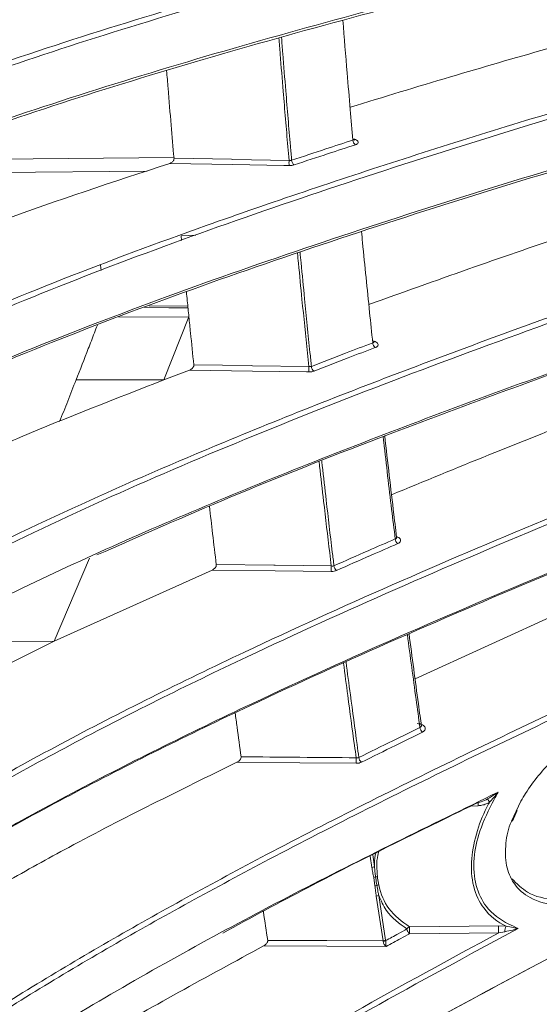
# Model space of a CAD drawing. Header units: millimetres. Extents: x 0 to 1118, y 0 to 864.
# Tile 134 of 256: x 304.22 to 310.56, y 395.84 to 407.85. Entities that reach past the tile are written whole.
import ezdxf

# ---------------------------------------------------------------- set-up
doc = ezdxf.new("R2010")
doc.units = ezdxf.units.MM
doc.styles.add('SLDTEXTSTYLE0', font='TXT', dxfattribs={"width": 0.605})
doc.dimstyles.new('SLDDIMSTYLE2', dxfattribs={"dimtxt": 3.175, "dimasz": 3.302, "dimexe": 0, "dimexo": 0.0625, "dimgap": 0.79375, "dimtad": 0, "dimtih": 1, "dimtoh": 1, "dimdec": 1, "dimlfac": 4, "dimrnd": 1e-09, "dimzin": 12, "dimdsep": 46, "dimtxsty": 'SLDTEXTSTYLE0', "dimsah": 1, "dimcen": 0.09, "dimadec": 0, "dimazin": 3, "dimtfac": 1, "dimtmove": 0, "dimatfit": 0, "dimfxl": 1, "dimfrac": 2, "dimtolj": 1, "dimtzin": 12, "dimarcsym": 0})

# ---------------------------------------------------------------- blocks, each defined once
blk = doc.blocks.new('_D_15')
at = {"color": 7, "linetype": 'Continuous', "lineweight": 0}
for p, q in [((290.725, 392.433), (290.725, 468.271)), ((294.996, 403.258), (294.996, 468.271)), ((290.725, 466.671), (284.375, 466.671)), ((294.996, 466.671), (307.283, 466.671))]:
    blk.add_line(p, q, dxfattribs=at)
for points in [[(290.725, 466.671), (287.423, 467.179), (287.423, 466.163)], [(294.996, 466.671), (298.298, 466.163), (298.298, 467.179)]]:
    blk.add_solid(points, dxfattribs=at)
at = {"color": 7, "linetype": 'Continuous', "lineweight": 0, "insert": (307.283, 468.327), "char_height": 3.175, "attachment_point": 1, "style": 'SLDTEXTSTYLE0'}
blk.add_mtext('17.1', dxfattribs=at)

msp = doc.modelspace()

# ---------------------------------------------------------------- linework, layer by layer
at = {"color": 9, "linetype": 'Continuous', "lineweight": 0}
for p, q in [((303.2915, 406.142), (306.1008, 406.17)), ((305.7741, 406.0045), (303.3018, 405.9796)), ((306.3675, 405.2232), (306.1874, 405.2153)), ((305.7991, 404.3612), (306.2705, 404.3561)), ((305.4303, 404.2236), (306.2836, 404.2245)), ((304.9069, 403.455), (305.9789, 403.4562)), ((303.7464, 400.2652), (304.6393, 400.2662)), ((310.2202, 398.0731), (310.3341, 398.3167)), ((309.8137, 398.2595), (309.7115, 398.2535)), ((308.5162, 397.5076), (308.4963, 397.6439)), ((308.5269, 397.6593), (308.5476, 397.5181)), ((308.5533, 397.282), (308.538, 397.384)), ((308.6523, 396.6097), (308.5689, 397.1554)), ((308.6003, 397.166), (308.6837, 396.6205)), ((308.9754, 396.782), (310.0627, 396.7937)), ((310.0627, 396.7937), (310.1541, 396.7892)), ((310.0627, 396.7092), (308.9754, 396.6982)), ((310.1377, 396.7225), (310.0627, 396.7092)), ((308.6531, 396.6061), (308.6523, 396.6097)), ((308.6837, 396.6205), (308.6843, 396.6134))]:
    msp.add_line(p, q, dxfattribs=at)
at = {"color": 7, "linetype": 'Continuous', "lineweight": 15}
for p, q in [((306.1874, 405.2153), (306.1928, 405.1578)), ((305.2062, 404.8581), (305.2128, 404.791)), ((305.9789, 403.4562), (306.2836, 404.2245)), ((306.2914, 403.5761), (305.9789, 403.4562)), ((308.8177, 401.5373), (308.8032, 401.6562)), ((312.4807, 401.3809), (309.0421, 399.8097)), ((304.6393, 400.2662), (305.0708, 401.2803)), ((306.5663, 401.1361), (304.6393, 400.2662)), ((304.6393, 400.2662), (303.7898, 399.8464)), ((309.1192, 399.2391), (309.1037, 399.352)), ((310.2328, 398.0706), (310.2873, 398.1996))]:
    msp.add_line(p, q, dxfattribs=at)
at = {"color": 9, "linetype": 'Continuous', "lineweight": 0, "flags": 128}
for points in [[(306.1016, 406.1606), (306.8034, 406.1478), (306.8179, 406.1476), (307.5052, 406.1351)], [(307.5052, 406.0715), (307.4405, 406.0727), (306.8179, 406.084), (306.0489, 406.098)], [(306.2727, 404.3344), (306.0387, 404.3369), (305.7426, 404.3401)], [(306.3434, 403.6405), (307.0449, 403.6299), (307.0601, 403.6297), (307.7464, 403.6193)], [(307.7464, 403.5541), (307.7166, 403.5546), (307.0601, 403.5645), (306.2914, 403.5761)], [(306.6178, 401.202), (307.3194, 401.1937), (307.335, 401.1935), (308.021, 401.1854)], [(308.021, 401.1188), (307.335, 401.127), (306.5663, 401.1361)], [(308.3246, 398.7775), (307.6385, 398.7834), (306.8693, 398.79)], [(308.689, 396.5413), (307.9652, 396.5451), (307.1949, 396.5492)], [(307.245, 396.6171), (307.9578, 396.6134), (307.9652, 396.6133), (308.6523, 396.6097)]]:
    msp.add_lwpolyline(points, dxfattribs=at)
at = {"color": 9, "linetype": 'Continuous', "lineweight": 0}
for centre, radius, start, end in [((308.354, 406.3831), 0.0691, 180.68317, 236.40429), ((308.2391, 406.1033), 0.7346, 177.51963, 182.48037), ((307.6055, 406.1374), 0.0684, 180.78191, 237.25011), ((308.6003, 403.9114), 0.0736, 182.07091, 234.51705), ((308.525, 403.5867), 0.7792, 177.60139, 182.39861), ((307.8512, 403.624), 0.0728, 182.16637, 235.33313), ((308.8787, 401.5204), 0.078, 183.39419, 232.93052), ((308.8364, 401.1521), 0.8161, 177.66327, 182.33673), ((308.1301, 401.1926), 0.0772, 183.4964, 233.68288), ((309.1846, 399.2215), 0.0823, 184.71032, 231.61404), ((309.1686, 398.8113), 0.8447, 177.70808, 182.29192), ((308.438, 398.8551), 0.0815, 184.83525, 232.28743), ((311.7394, 399.3239), 2.0605, 208.45041, 209.75264), ((310.4781, 398.3057), 0.666, 180.13486, 183.97695), ((308.508, 397.5844), 0.0772, 276.12892, 300.86138), ((308.5269, 397.4658), 0.0825, 277.71291, 294.33644), ((308.5908, 397.3115), 0.0846, 94.72277, 110.69736), ((308.5455, 397.3625), 0.0809, 275.48426, 292.37033), ((308.6108, 397.2164), 0.0792, 98.30763, 115.83474), ((308.5607, 397.2313), 0.0763, 276.15897, 301.23045), ((308.9938, 396.7284), 0.0567, 108.95768, 151.2086), ((309.0295, 396.7648), 0.0859, 186.13093, 230.92708), ((309.513, 396.7401), 0.5393, 175.54259, 184.45741), ((310.5731, 396.7514), 0.5122, 175.26827, 184.73173), ((310.2365, 396.7336), 0.0994, 145.98688, 186.38278), ((308.6442, 396.6843), 0.075, 276.21015, 301.79372), ((308.6512, 396.6854), 0.0792, 271.37729, 294.74653)]:
    msp.add_arc(centre, radius, start, end, dxfattribs=at)
at = {"color": 7, "linetype": 'Continuous', "lineweight": 15}
for points, knots in [([(313.7042, 411.5928), (312.4074, 411.356), (310.4598, 411.0003), (307.9755, 410.4912), (306.1705, 410.0923), (304.4471, 409.6733), (302.8183, 409.2274), (301.3185, 408.7504), (300.0295, 408.2489), (299.178, 407.8096), (298.6707, 407.4654), (298.4939, 407.2932), (298.4124, 407.2137)], [0, 0, 0, 0, 0.2017494, 0.3029939, 0.4042278, 0.5052861, 0.6063187, 0.7095235, 0.8126554, 0.9089304, 0.9579915, 1, 1, 1, 1]), ([(298.416, 407.2203), (298.5084, 407.3111), (298.6934, 407.4928), (299.2126, 407.8495), (300.0563, 408.2855), (301.3269, 408.7818), (302.8066, 409.2556), (304.4416, 409.7054), (306.1872, 410.1304), (307.9998, 410.5311), (310.4821, 411.04), (312.431, 411.3958), (313.7322, 411.6334)], [0, 0, 0, 0, 0.0477, 0.0954081, 0.1927469, 0.2927431, 0.3928061, 0.4955298, 0.5982817, 0.6984817, 0.7986923, 1, 1, 1, 1]), ([(298.2669, 404.1247), (298.279, 404.1453), (298.3669, 404.2963), (298.5931, 404.574), (299.0065, 404.9541), (299.5211, 405.3261), (300.2922, 405.7913), (301.3919, 406.3319), (302.8834, 406.9354), (304.5258, 407.5088), (306.2755, 408.051), (308.0902, 408.5629), (310.5728, 409.2137), (312.5182, 409.6705), (313.8169, 409.9755)], [0, 0, 0, 0, 0.0081467, 0.0594809, 0.1108267, 0.163491, 0.2161657, 0.3133451, 0.4105868, 0.5102973, 0.610034, 0.7073182, 0.8046125, 1, 1, 1, 1]), ([(313.845, 409.9186), (312.5519, 409.6151), (310.6101, 409.1592), (308.1286, 408.5088), (306.3247, 408), (304.6005, 407.4661), (302.969, 406.8987), (301.4626, 406.2926), (300.3326, 405.7381), (299.5383, 405.2576), (299.0018, 404.8622), (298.5609, 404.4509), (298.376, 404.1656), (298.2836, 404.023)], [0, 0, 0, 0, 0.1935044, 0.2905819, 0.3876494, 0.4844866, 0.5813002, 0.6801003, 0.7788331, 0.8333907, 0.887936, 0.9439764, 1, 1, 1, 1]), ([(298.245, 403.316), (298.2811, 403.3833), (298.3873, 403.5814), (298.6527, 403.9049), (299.0707, 404.2846), (299.5891, 404.6561), (300.3644, 405.1203), (301.4677, 405.6593), (302.9612, 406.2608), (304.6042, 406.8323), (306.3538, 407.3728), (308.1681, 407.8835), (310.6502, 408.5332), (312.5935, 408.9897), (313.8907, 409.2945)], [0, 0, 0, 0, 0.0260078, 0.076461, 0.1269259, 0.1786855, 0.2304553, 0.3258331, 0.4212715, 0.5191023, 0.6169583, 0.7125209, 0.8080936, 1, 1, 1, 1]), ([(313.8626, 409.257), (312.5692, 408.9531), (310.6271, 408.4967), (308.1431, 407.8467), (306.3362, 407.3383), (304.6076, 406.8049), (302.9706, 406.2381), (301.4584, 405.6327), (300.3357, 405.0866), (299.5609, 404.6223), (299.0495, 404.2639), (298.791, 404.0183), (298.6657, 403.8992)], [0, 0, 0, 0, 0.2081001, 0.3124868, 0.4168627, 0.5210934, 0.6252993, 0.7316149, 0.8378592, 0.8929842, 0.9480996, 1, 1, 1, 1]), ([(308.2849, 406.3822), (308.2739, 406.5061), (308.2498, 406.7783), (308.2082, 407.2654), (308.1788, 407.6306), (308.1615, 407.8456)], [0, 0, 0, 0, 0.2557035, 0.5617688, 1, 1, 1, 1]), ([(311.8407, 407.8332), (311.0467, 407.6094), (309.833, 407.2673), (308.6565, 406.9076), (308.2496, 406.7832)], [0, 0, 0, 0, 0.6542296, 1, 1, 1, 1]), ([(298.126, 400.0938), (298.1861, 400.2791), (298.3172, 400.6836), (298.7859, 401.2895), (299.4413, 401.906), (300.3612, 402.5723), (301.569, 403.2762), (303.0814, 404.0059), (304.7322, 404.6931), (306.6688, 405.4137), (308.8949, 406.1624), (311.4097, 406.9363), (313.1345, 407.4294), (313.9969, 407.6759)], [0, 0, 0, 0, 0.0565087, 0.1233705, 0.190475, 0.2574582, 0.350443, 0.4437324, 0.5372262, 0.6304904, 0.7536068, 0.8768098, 1, 1, 1, 1]), ([(314.0253, 407.6181), (312.7366, 407.248), (310.8017, 406.6924), (308.3215, 405.904), (306.516, 405.2884), (304.7864, 404.6435), (303.1461, 403.9595), (301.6262, 403.2299), (300.4895, 402.5701), (299.6933, 402.0068), (299.1545, 401.5551), (298.7109, 401.0853), (298.3493, 400.5866), (298.2377, 400.2405), (298.1797, 400.0606)], [0, 0, 0, 0, 0.1849395, 0.2776757, 0.3704029, 0.4629459, 0.5554678, 0.6497571, 0.7439864, 0.7936834, 0.8433712, 0.8941996, 0.945015, 1, 1, 1, 1]), ([(306.1016, 406.1606), (306.0899, 406.2952), (306.0653, 406.5791), (306.0354, 406.9356), (306.0176, 407.1581), (306.0118, 407.2297)], [0, 0, 0, 0, 0.3793941, 0.8003323, 1, 1, 1, 1]), ([(298.3738, 399.9221), (298.3821, 399.9463), (298.4464, 400.1329), (298.7285, 400.4709), (299.1588, 400.9391), (299.7087, 401.3954), (300.5114, 401.96), (301.6398, 402.6115), (303.1486, 403.3355), (304.8004, 404.0239), (306.5542, 404.6761), (308.3699, 405.2939), (310.8508, 406.0815), (312.7863, 406.6382), (314.0782, 407.0097)], [0, 0, 0, 0, 0.00775573, 0.059992, 0.11224068, 0.16582453, 0.21941886, 0.316226, 0.41309102, 0.51221313, 0.61135949, 0.70834396, 0.805338, 1, 1, 1, 1]), ([(314.0497, 406.9755), (312.7612, 406.6048), (310.8266, 406.0482), (308.3439, 405.2603), (306.5354, 404.6452), (304.8014, 404.001), (303.1555, 403.3177), (301.6279, 402.5895), (300.4864, 401.9296), (299.6807, 401.3709), (299.3374, 401.0732), (299.1682, 400.9265)], [0, 0, 0, 0, 0.2194477, 0.3294717, 0.4394848, 0.5493884, 0.6592669, 0.7712109, 0.8830845, 0.9423904, 1, 1, 1, 1]), ([(308.2849, 406.3822), (308.289, 406.3837), (308.2969, 406.3865), (308.3022, 406.3925), (308.3016, 406.3967), (308.3014, 406.3982)], [0, 0, 0, 0, 0.4004911, 0.7757107, 1, 1, 1, 1]), ([(308.3083, 406.3823), (308.3083, 406.3823), (308.3082, 406.3824), (308.3032, 406.3888), (308.3029, 406.3956), (308.3027, 406.3984)], [0, 0, 0, 0, 0.2573958, 0.7027832, 1, 1, 1, 1]), ([(306.0489, 406.098), (306.0587, 406.1023), (306.0734, 406.1086), (306.0895, 406.1248), (306.0975, 406.1376), (306.1017, 406.1499), (306.1016, 406.1571), (306.1016, 406.1606)], [0, 0, 0, 0, 0.4066251, 0.605239, 0.7659766, 0.8871442, 1, 1, 1, 1]), ([(306.0489, 406.098), (305.3593, 405.872), (304.4342, 405.5688), (303.5738, 405.2402), (303.3548, 405.1565)], [0, 0, 0, 0, 0.7454278, 1, 1, 1, 1]), ([(312.0385, 405.6066), (311.2534, 405.3437), (310.0521, 404.9413), (308.883, 404.5211), (308.478, 404.3755)], [0, 0, 0, 0, 0.6535229, 1, 1, 1, 1]), ([(308.5267, 403.9088), (308.5137, 404.0326), (308.4858, 404.297), (308.4442, 404.7049), (308.4113, 405.0341), (308.3931, 405.2225), (308.3888, 405.2677)], [0, 0, 0, 0, 0.2754295, 0.5882822, 0.9011554, 1, 1, 1, 1]), ([(298.0999, 395.2458), (298.0999, 395.2458), (298.0999, 395.4544), (298.1526, 395.8583), (298.382, 396.4764), (298.7592, 397.0865), (299.3212, 397.7472), (300.0878, 398.439), (301.0753, 399.1584), (302.1932, 399.849), (303.7735, 400.7039), (305.8818, 401.6856), (308.5676, 402.77), (311.3807, 403.801), (313.3193, 404.4605), (314.2886, 404.7902)], [0, 0, 0, 0, 0.0000006, 0.0499309, 0.0998717, 0.1519586, 0.2040624, 0.2716787, 0.3393281, 0.4087404, 0.4781705, 0.607752, 0.7374086, 0.8686915, 1, 1, 1, 1]), ([(314.2599, 404.7596), (313.2999, 404.433), (311.38, 403.78), (308.8895, 402.8664), (306.8109, 402.0475), (305.6982, 401.5565), (305.1613, 401.3196)], [0, 0, 0, 0, 0.3031163, 0.6061764, 0.8099665, 1, 1, 1, 1]), ([(306.2533, 404.5305), (306.2569, 404.4943), (306.2668, 404.392), (306.277, 404.2902), (306.2836, 404.2245)], [0, 0, 0, 0, 0.3542408, 1, 1, 1, 1]), ([(306.3434, 403.6405), (306.3299, 403.7708), (306.3098, 403.965), (306.2901, 404.1603), (306.2836, 404.2245)], [0, 0, 0, 0, 0.6711704, 1, 1, 1, 1]), ([(305.167, 404.1254), (305.1549, 404.0938), (305.1181, 403.9977), (305.0317, 403.7741), (304.9567, 403.5825), (304.9069, 403.455)], [0, 0, 0, 0, 0.1415703, 0.4290068, 1, 1, 1, 1]), ([(308.5267, 403.9088), (308.5308, 403.9105), (308.5387, 403.9137), (308.5441, 403.9206), (308.5434, 403.9255), (308.5432, 403.9274)], [0, 0, 0, 0, 0.39375391, 0.76397539, 1, 1, 1, 1]), ([(308.5477, 403.9165), (308.5477, 403.9165), (308.5478, 403.9164), (308.544, 403.9216), (308.5443, 403.9263), (308.5444, 403.9274)], [0, 0, 0, 0, 0.2738719, 0.8385655, 1, 1, 1, 1]), ([(306.2914, 403.5761), (306.3012, 403.5808), (306.3157, 403.5878), (306.3317, 403.6046), (306.3396, 403.6176), (306.3436, 403.6299), (306.3435, 403.637), (306.3434, 403.6405)], [0, 0, 0, 0, 0.4061283, 0.6030777, 0.7631715, 0.8840922, 1, 1, 1, 1]), ([(305.9789, 403.4562), (305.3872, 403.2264), (304.5585, 402.9047), (303.7774, 402.5609), (303.554, 402.4626)], [0, 0, 0, 0, 0.7139477, 1, 1, 1, 1]), ([(304.9069, 403.455), (304.873, 403.3688), (304.8064, 403.1993), (304.739, 403.0301), (304.7059, 402.9469)], [0, 0, 0, 0, 0.5086088, 1, 1, 1, 1]), ([(312.2542, 403.4524), (311.4804, 403.1511), (310.3025, 402.6924), (309.1511, 402.2172), (308.7562, 402.0541)], [0, 0, 0, 0, 0.65693989, 1, 1, 1, 1]), ([(308.8032, 401.6562), (308.7968, 401.7093), (308.7521, 402.076), (308.7093, 402.4513), (308.6727, 402.7723)], [0, 0, 0, 0, 0.144607, 1, 1, 1, 1]), ([(298.137, 392.0879), (298.1812, 392.2986), (298.2698, 392.7202), (298.5543, 393.3476), (298.9424, 393.9673), (299.5266, 394.6884), (300.351, 395.4902), (301.4494, 396.3536), (302.9058, 397.3285), (304.7637, 398.3905), (306.8591, 399.4286), (308.8542, 400.3323), (311.3276, 401.3865), (313.2401, 402.1427), (314.5162, 402.6472)], [0, 0, 0, 0, 0.04625658, 0.09252205, 0.14025422, 0.18799727, 0.26234629, 0.33689117, 0.41135999, 0.52808021, 0.64486161, 0.73353641, 0.82221908, 1, 1, 1, 1]), ([(314.487, 402.6203), (313.213, 402.1163), (311.3009, 401.36), (308.8262, 400.3054), (306.8565, 399.4135), (304.813, 398.4027), (302.9772, 397.364), (301.5014, 396.3864), (300.3467, 395.502), (299.7336, 394.8729), (299.4318, 394.5632)], [0, 0, 0, 0, 0.2189424, 0.3285955, 0.4382394, 0.5770919, 0.7158817, 0.8114807, 0.9071807, 1, 1, 1, 1]), ([(306.6178, 401.202), (306.6027, 401.3275), (306.5743, 401.5638), (306.5466, 401.8024), (306.5336, 401.9142)], [0, 0, 0, 0, 0.5311713, 1, 1, 1, 1]), ([(308.8008, 401.5157), (308.8049, 401.5176), (308.8127, 401.5213), (308.8182, 401.5292), (308.8175, 401.5347), (308.8172, 401.537)], [0, 0, 0, 0, 0.385482, 0.749672, 1, 1, 1, 1]), ([(308.8198, 401.5305), (308.8198, 401.5304), (308.82, 401.5301), (308.8188, 401.5342), (308.8179, 401.5371)], [0, 0, 0, 0, 0.2901448, 1, 1, 1, 1]), ([(306.5663, 401.1361), (306.5761, 401.1413), (306.5905, 401.149), (306.6063, 401.1663), (306.6141, 401.1793), (306.6181, 401.1916), (306.6179, 401.1986), (306.6178, 401.202)], [0, 0, 0, 0, 0.4051037, 0.6009027, 0.7604501, 0.8813511, 1, 1, 1, 1]), ([(301.2634, 387.9708), (301.6015, 388.2999), (302.2777, 388.9581), (303.7759, 390.2123), (305.7914, 391.695), (308.3732, 393.3653), (311.6999, 395.3471), (314.9916, 397.1947), (318.1341, 398.9973), (319.6163, 399.9641), (320.3572, 400.4473)], [0, 0, 0, 0, 0.0668803, 0.1337728, 0.268809, 0.4023536, 0.5361681, 0.7680288, 0.8840441, 1, 1, 1, 1]), ([(309.1037, 399.352), (309.0967, 399.4024), (309.0511, 399.7324), (309.0068, 400.0713), (308.9693, 400.3584)], [0, 0, 0, 0, 0.152685, 1, 1, 1, 1]), ([(320.3611, 399.89), (319.7843, 399.5044), (318.6303, 398.7331), (316.189, 397.2799), (313.3154, 395.6484), (310.0788, 393.7821), (307.1568, 391.9881), (304.8433, 390.397), (303.1009, 389.0464), (302.3008, 388.3293), (301.9007, 387.9708)], [0, 0, 0, 0, 0.0951506, 0.1903318, 0.3812266, 0.5350511, 0.6889888, 0.8439415, 0.9219786, 1, 1, 1, 1]), ([(310.3341, 398.3167), (310.3527, 398.3481), (310.4636, 398.536), (310.7818, 398.9094), (311.2522, 399.2546), (311.7327, 399.4791), (312.1977, 399.6073), (312.636, 399.6171), (312.9744, 399.4825), (313.149, 399.2925), (313.2203, 399.0644), (313.2048, 398.8135), (313.1379, 398.6151), (313.0153, 398.357), (312.7561, 397.9909), (312.34, 397.6178), (311.9058, 397.3391), (311.52, 397.1611), (311.1378, 397.053), (310.7685, 397.0287), (310.4569, 397.1071), (310.2469, 397.2851), (310.1431, 397.5222), (310.1406, 397.7898), (310.1785, 397.9842), (310.2196, 398.0718), (310.2202, 398.0731)], [0, 0, 0, 0, 0.010809, 0.0646521, 0.1454415, 0.1972871, 0.2491312, 0.3242089, 0.3711111, 0.4060069, 0.4340957, 0.4622689, 0.4889367, 0.4974422, 0.5478072, 0.6188278, 0.668191, 0.7175799, 0.7675768, 0.8174727, 0.8685225, 0.9086838, 0.9398683, 0.9712006, 0.9995794, 1, 1, 1, 1]), ([(310.2249, 397.3685), (310.2846, 397.3078), (310.4244, 397.1658), (310.7396, 397.1013), (311.1066, 397.122), (311.6143, 397.2608), (312.189, 397.5619), (312.7234, 398.0219), (312.9839, 398.3746), (313.1069, 398.6232), (313.1739, 398.8137), (313.1895, 399.0556), (313.1179, 399.2752), (312.9427, 399.4573), (312.604, 399.5861), (312.1665, 399.574), (311.7057, 399.4567), (311.4412, 399.3271), (311.3111, 399.2633)], [0, 0, 0, 0, 0.0500401, 0.1171834, 0.1831966, 0.2493429, 0.3797776, 0.4735911, 0.539638, 0.5507292, 0.5853704, 0.6218288, 0.6582421, 0.7037712, 0.7654289, 0.8647285, 0.933464, 1, 1, 1, 1]), ([(306.9201, 398.8571), (306.9036, 398.9776), (306.8794, 399.1546), (306.8556, 399.3337), (306.8481, 399.3909)], [0, 0, 0, 0, 0.6805941, 1, 1, 1, 1]), ([(309.1025, 399.2148), (309.1066, 399.2169), (309.1144, 399.221), (309.1199, 399.2299), (309.1192, 399.2362), (309.1189, 399.2389)], [0, 0, 0, 0, 0.3741415, 0.7302962, 1, 1, 1, 1]), ([(309.1202, 399.2358), (309.1202, 399.2357), (309.1202, 399.2354), (309.1199, 399.2377), (309.1198, 399.2389)], [0, 0, 0, 0, 0.45171462, 1, 1, 1, 1]), ([(304.2384, 387.9708), (304.7848, 388.4061), (305.8778, 389.2766), (308.1992, 390.9328), (311.5366, 393.1216), (315.122, 395.341), (318.1974, 397.321), (319.6439, 398.3804), (320.3678, 398.9105)], [0, 0, 0, 0, 0.1102468, 0.2205105, 0.4420213, 0.7208908, 0.8603339, 1, 1, 1, 1]), ([(306.8693, 398.79), (306.1758, 398.4496), (305.2119, 397.9765), (304.3038, 397.4703), (304.0491, 397.3284)], [0, 0, 0, 0, 0.7195124, 1, 1, 1, 1]), ([(306.8693, 398.79), (306.879, 398.7956), (306.8932, 398.804), (306.9089, 398.8217), (306.9166, 398.8348), (306.9205, 398.847), (306.9203, 398.8537), (306.9201, 398.8571)], [0, 0, 0, 0, 0.4034022, 0.5985919, 0.7577588, 0.8788788, 1, 1, 1, 1]), ([(299.4954, 388.3003), (299.7223, 388.5911), (300.1763, 389.1729), (300.9924, 390.0077), (301.887, 390.8171), (303.2353, 391.904), (305.1223, 393.2207), (307.9266, 394.9251), (311.2381, 396.7193), (313.7412, 397.9935), (314.9936, 398.631)], [0, 0, 0, 0, 0.0682198, 0.1364577, 0.2058505, 0.2752537, 0.4256459, 0.5768716, 0.7882914, 1, 1, 1, 1]), ([(314.9634, 398.6119), (313.713, 397.9739), (311.2113, 396.6974), (307.8935, 394.9164), (305.9459, 393.6996), (305.1393, 393.1956)], [0, 0, 0, 0, 0.3692781, 0.738779, 1, 1, 1, 1]), ([(298.2891, 389.2703), (298.3722, 389.5043), (298.5385, 389.9724), (299.0104, 390.8075), (299.7385, 391.7614), (300.7884, 392.8042), (301.8894, 393.7058), (303.3303, 394.7427), (305.1613, 395.8906), (307.5439, 397.197), (309.2185, 398.0157), (310.0557, 398.4251)], [0, 0, 0, 0, 0.0622346, 0.1244829, 0.2282574, 0.3324101, 0.4364201, 0.5130393, 0.675193, 0.837619, 1, 1, 1, 1]), ([(320.3711, 398.3895), (319.7619, 397.9335), (318.542, 397.0206), (316.2751, 395.5176), (313.6299, 393.8423), (310.6523, 391.9592), (307.7204, 390.0343), (305.8905, 388.6591), (304.9747, 387.9708)], [0, 0, 0, 0, 0.1246935, 0.2496684, 0.4371723, 0.6246807, 0.8121609, 1, 1, 1, 1]), ([(309.8137, 398.299), (309.8253, 398.3019), (309.8648, 398.3119), (309.9017, 398.3297), (309.9278, 398.3423)], [0, 0, 0, 0, 0.2935945, 1, 1, 1, 1]), ([(309.9278, 398.3423), (309.9607, 398.3618), (310.005, 398.388), (310.0452, 398.4172), (310.0554, 398.4249), (310.0557, 398.4251)], [0, 0, 0, 0, 0.74076905, 0.99354665, 1, 1, 1, 1]), ([(309.8137, 398.299), (309.6946, 398.2412), (308.9944, 397.9016), (307.9398, 397.3793), (307.0414, 396.8927), (306.6957, 396.7055)], [0, 0, 0, 0, 0.1119056, 0.6582487, 1, 1, 1, 1]), ([(307.2582, 387.9708), (308.3462, 388.7746), (310.522, 390.3821), (313.9027, 392.6817), (316.6854, 394.6185), (318.8439, 396.2146), (319.8659, 397.0571), (320.3768, 397.4783)], [0, 0, 0, 0, 0.2509984, 0.5019366, 0.7507215, 0.875374, 1, 1, 1, 1]), ([(320.3798, 396.9962), (319.8965, 396.5919), (318.9291, 395.7826), (316.8867, 394.2445), (314.2635, 392.3939), (311.0806, 390.2158), (309.0235, 388.7192), (307.9949, 387.9708)], [0, 0, 0, 0, 0.1255314, 0.2512743, 0.5023052, 0.7511339, 1, 1, 1, 1]), ([(307.245, 396.6171), (307.2274, 396.7319), (307.2094, 396.8493), (307.1917, 396.9683), (307.1913, 396.9709)], [0, 0, 0, 0, 0.9780972, 1, 1, 1, 1]), ([(307.1949, 396.5492), (306.5024, 396.173), (305.529, 395.6441), (304.607, 395.0815), (304.3409, 394.9191)], [0, 0, 0, 0, 0.7112953, 1, 1, 1, 1]), ([(307.1949, 396.5492), (307.2044, 396.5552), (307.2185, 396.5642), (307.234, 396.5822), (307.2415, 396.5953), (307.2455, 396.6073), (307.2451, 396.6138), (307.245, 396.6171)], [0, 0, 0, 0, 0.4007859, 0.5961383, 0.755192, 0.8767886, 1, 1, 1, 1]), ([(310.0048, 387.9708), (310.8907, 388.6413), (312.6624, 389.9821), (315.3277, 391.9741), (317.9503, 393.9964), (319.5727, 395.4369), (320.3848, 396.1578)], [0, 0, 0, 0, 0.25092844, 0.50185068, 0.75068213, 1, 1, 1, 1])]:
    msp.add_open_spline(points, degree=3, knots=knots, dxfattribs=at)
at = {"color": 9, "linetype": 'Continuous', "lineweight": 0}
for points, knots in [([(307.5052, 406.1351), (307.5004, 406.1904), (307.476, 406.4701), (307.4398, 406.9017), (307.4041, 407.344), (307.3873, 407.5608), (307.3823, 407.6258)], [0, 0, 0, 0, 0.1121664, 0.5671884, 0.8703213, 1, 1, 1, 1]), ([(307.4135, 407.6346), (307.4186, 407.5689), (307.4354, 407.3513), (307.4712, 406.9083), (307.5076, 406.4751), (307.5321, 406.1936), (307.5371, 406.1364)], [0, 0, 0, 0, 0.1306426, 0.4321258, 0.8846734, 1, 1, 1, 1]), ([(307.5371, 406.1364), (307.6755, 406.1824), (307.9236, 406.2648), (308.1741, 406.3462), (308.2849, 406.3822)], [0, 0, 0, 0, 0.5576226, 1, 1, 1, 1]), ([(308.2836, 406.3965), (308.2844, 406.3964), (308.2964, 406.395), (308.3163, 406.3883), (308.3386, 406.3769), (308.3504, 406.363), (308.3508, 406.3488), (308.3398, 406.3358), (308.3253, 406.3287), (308.3163, 406.3257), (308.3157, 406.3255)], [0, 0, 0, 0, 0.0117062, 0.1760854, 0.3405783, 0.5043429, 0.6668343, 0.8280446, 0.9885649, 1, 1, 1, 1]), ([(308.3157, 406.3255), (308.205, 406.2895), (307.9547, 406.2081), (307.7067, 406.1258), (307.5685, 406.0798)], [0, 0, 0, 0, 0.4423856, 1, 1, 1, 1]), ([(307.5052, 406.1351), (307.5112, 406.1346), (307.5229, 406.1336), (307.5324, 406.1355), (307.5371, 406.1364)], [0, 0, 0, 0, 0.5141056, 1, 1, 1, 1]), ([(307.5052, 406.0715), (307.5057, 406.0715), (307.5175, 406.0713), (307.5409, 406.0724), (307.5593, 406.0774), (307.5685, 406.0798)], [0, 0, 0, 0, 0.0202687, 0.5123334, 1, 1, 1, 1]), ([(298.0999, 396.2508), (298.1105, 396.3571), (298.1436, 396.687), (298.4041, 397.2682), (298.8855, 397.9828), (299.5821, 398.7032), (300.5306, 399.4793), (301.7629, 400.2974), (303.2905, 401.1447), (304.9502, 401.9437), (306.8917, 402.7836), (309.1182, 403.6584), (311.6281, 404.5659), (313.3437, 405.1476), (314.2015, 405.4384)], [0, 0, 0, 0, 0.0267307, 0.0830202, 0.1483716, 0.2139515, 0.27942, 0.3696469, 0.4601466, 0.5508311, 0.6413108, 0.760826, 0.8804169, 1, 1, 1, 1]), ([(314.2301, 405.3799), (312.9474, 404.9436), (311.0218, 404.2885), (308.5441, 403.3653), (306.7376, 402.646), (305.0028, 401.8942), (303.3532, 401.0984), (301.8186, 400.2514), (300.6609, 399.4853), (299.8395, 398.8296), (299.2775, 398.3015), (298.8043, 397.7522), (298.4204, 397.16), (298.1621, 396.5233), (298.0999, 396.0831), (298.0999, 395.8542), (298.0999, 395.8542)], [0, 0, 0, 0, 0.17417932, 0.2614739, 0.34876037, 0.43591026, 0.52304137, 0.61170061, 0.70030724, 0.74744747, 0.79457943, 0.84273993, 0.89088839, 0.94509032, 0.99999955, 1, 1, 1, 1]), ([(307.7464, 403.6193), (307.7408, 403.6738), (307.7125, 403.9457), (307.6702, 404.3652), (307.6303, 404.7726), (307.6125, 404.9613), (307.6086, 405.0023)], [0, 0, 0, 0, 0.1192424, 0.5949132, 0.9117915, 1, 1, 1, 1]), ([(307.6397, 405.013), (307.6437, 404.9709), (307.6616, 404.7813), (307.7016, 404.373), (307.744, 403.9516), (307.7726, 403.6778), (307.7784, 403.6212)], [0, 0, 0, 0, 0.08984247, 0.40459823, 0.87708383, 1, 1, 1, 1]), ([(307.7784, 403.6212), (307.917, 403.675), (308.1654, 403.7714), (308.416, 403.8667), (308.5267, 403.9088)], [0, 0, 0, 0, 0.5579658, 1, 1, 1, 1]), ([(308.5576, 403.8515), (308.4469, 403.8094), (308.1965, 403.7142), (307.9483, 403.6178), (307.8098, 403.5641)], [0, 0, 0, 0, 0.4420388, 1, 1, 1, 1]), ([(308.5242, 403.9331), (308.5253, 403.933), (308.5377, 403.9315), (308.558, 403.9237), (308.5804, 403.9107), (308.5923, 403.8947), (308.5926, 403.8784), (308.5815, 403.8634), (308.567, 403.8551), (308.5581, 403.8517), (308.5576, 403.8515)], [0, 0, 0, 0, 0.0171889, 0.1812106, 0.3452646, 0.5083545, 0.6698942, 0.8299677, 0.9893356, 1, 1, 1, 1]), ([(307.7464, 403.6193), (307.7525, 403.6188), (307.7642, 403.6179), (307.7738, 403.6202), (307.7784, 403.6212)], [0, 0, 0, 0, 0.5154799, 1, 1, 1, 1]), ([(307.7464, 403.5541), (307.7469, 403.5541), (307.7587, 403.554), (307.7822, 403.5554), (307.8006, 403.5612), (307.8098, 403.5641)], [0, 0, 0, 0, 0.0199313, 0.5132865, 1, 1, 1, 1]), ([(298.0999, 392.7287), (298.1323, 392.9097), (298.2047, 393.3142), (298.479, 393.9392), (298.8843, 394.5984), (299.4881, 395.3424), (300.3221, 396.1504), (301.4113, 397.006), (302.8532, 397.9724), (304.6913, 399.0254), (306.7696, 400.0579), (308.7562, 400.9593), (311.2304, 402.0147), (313.1464, 402.7702), (314.4247, 403.2742)], [0, 0, 0, 0, 0.03976388, 0.08886, 0.13972417, 0.19060232, 0.26443335, 0.33845293, 0.41239821, 0.52819912, 0.64405901, 0.73292732, 0.82180345, 1, 1, 1, 1]), ([(314.4537, 403.2153), (313.1787, 402.7127), (311.265, 401.9584), (308.7917, 400.9036), (306.8331, 400.0148), (304.8096, 399.0111), (302.9999, 397.983), (301.5396, 397.0172), (300.4015, 396.1324), (299.5496, 395.3107), (298.9486, 394.5722), (298.5432, 393.9254), (298.2452, 393.2557), (298.1627, 392.796), (298.1215, 392.5662)], [0, 0, 0, 0, 0.17646509, 0.26485775, 0.35324274, 0.46386996, 0.574448, 0.65057789, 0.72678676, 0.80278725, 0.85131154, 0.89982393, 0.94991812, 1, 1, 1, 1]), ([(308.8008, 401.5157), (308.7862, 401.6356), (308.755, 401.8909), (308.7082, 402.2851), (308.6736, 402.5817), (308.6554, 402.7425), (308.6528, 402.7649)], [0, 0, 0, 0, 0.29043043, 0.61856406, 0.94672193, 1, 1, 1, 1]), ([(308.021, 401.1854), (308.0145, 401.2387), (307.9827, 401.5014), (307.9351, 401.9068), (307.8924, 402.2781), (307.8746, 402.4383), (307.8726, 402.456)], [0, 0, 0, 0, 0.12714701, 0.62625566, 0.95873719, 1, 1, 1, 1]), ([(307.9035, 402.4683), (307.9056, 402.4494), (307.9236, 402.288), (307.9664, 401.9156), (308.0143, 401.5082), (308.0464, 401.2434), (308.0531, 401.1879)], [0, 0, 0, 0, 0.0438184, 0.3736167, 0.8686953, 1, 1, 1, 1]), ([(308.0531, 401.1879), (308.1917, 401.2492), (308.4399, 401.3591), (308.6902, 401.4677), (308.8008, 401.5157)], [0, 0, 0, 0, 0.5582072, 1, 1, 1, 1]), ([(308.8317, 401.4581), (308.7212, 401.4101), (308.471, 401.3015), (308.2229, 401.1917), (308.0844, 401.1304)], [0, 0, 0, 0, 0.4417987, 1, 1, 1, 1]), ([(308.8169, 401.544), (308.8217, 401.5424), (308.8367, 401.5376), (308.8542, 401.5245), (308.8664, 401.5069), (308.8666, 401.4885), (308.8555, 401.4716), (308.841, 401.4622), (308.8322, 401.4583), (308.8317, 401.4581)], [0, 0, 0, 0, 0.0879547, 0.2713663, 0.4534572, 0.6335296, 0.8117878, 0.9892644, 1, 1, 1, 1]), ([(298.2075, 389.7754), (298.2483, 389.9085), (298.3919, 390.3777), (298.7909, 391.1677), (299.4746, 392.1202), (300.4547, 393.1742), (301.7728, 394.3063), (303.452, 395.4939), (305.2833, 396.6105), (307.3482, 397.7412), (309.6324, 398.8879), (312.1253, 400.0548), (313.8148, 400.814), (314.6596, 401.1936)], [0, 0, 0, 0, 0.0270343, 0.0953028, 0.1638321, 0.2322355, 0.3328561, 0.4338237, 0.53505, 0.6360244, 0.7573115, 0.8786554, 1, 1, 1, 1]), ([(314.689, 401.1345), (313.8446, 400.7552), (312.1557, 399.9966), (309.6639, 398.8302), (307.3812, 397.6843), (305.3183, 396.5545), (303.4894, 395.4391), (301.8124, 394.2527), (300.4965, 393.122), (299.5186, 392.0698), (298.8368, 391.1195), (298.4408, 390.3347), (298.2978, 389.8702), (298.2581, 389.741)], [0, 0, 0, 0, 0.1215438, 0.2430872, 0.3645737, 0.4656219, 0.5669224, 0.6679637, 0.7686575, 0.8370116, 0.9054913, 0.9737104, 1, 1, 1, 1]), ([(308.021, 401.1854), (308.027, 401.1849), (308.0388, 401.184), (308.0484, 401.1866), (308.0531, 401.1879)], [0, 0, 0, 0, 0.5165202, 1, 1, 1, 1]), ([(308.021, 401.1188), (308.0214, 401.1188), (308.0333, 401.1187), (308.0567, 401.1205), (308.0752, 401.1271), (308.0844, 401.1304)], [0, 0, 0, 0, 0.0197931, 0.5139424, 1, 1, 1, 1]), ([(309.1025, 399.2148), (309.0867, 399.3289), (309.0528, 399.5731), (309.0018, 399.9511), (308.9662, 400.2156), (308.949, 400.3492), (308.9489, 400.3497)], [0, 0, 0, 0, 0.3044586, 0.6515611, 0.9986892, 1, 1, 1, 1]), ([(308.3246, 398.845), (308.3177, 398.8953), (308.283, 399.1466), (308.2312, 399.5303), (308.1871, 399.8672), (308.1699, 399.9991)], [0, 0, 0, 0, 0.1320194, 0.6601999, 1, 1, 1, 1]), ([(308.2007, 400.013), (308.2181, 399.8797), (308.2623, 399.5415), (308.3146, 399.1542), (308.3496, 398.9007), (308.3569, 398.8482)], [0, 0, 0, 0, 0.3402721, 0.8633389, 1, 1, 1, 1]), ([(308.3569, 398.8482), (308.4952, 398.9168), (308.7428, 399.0395), (308.9923, 399.1611), (309.1025, 399.2148)], [0, 0, 0, 0, 0.5583505, 1, 1, 1, 1]), ([(309.1335, 399.157), (309.0233, 399.1034), (308.774, 398.9818), (308.5264, 398.8592), (308.3882, 398.7907)], [0, 0, 0, 0, 0.4416564, 1, 1, 1, 1]), ([(309.0694, 399.2629), (309.0809, 399.2617), (309.1038, 399.2592), (309.1338, 399.2472), (309.1561, 399.2307), (309.1679, 399.211), (309.1682, 399.1906), (309.1571, 399.1719), (309.1426, 399.1615), (309.1339, 399.1572), (309.1335, 399.157)], [0, 0, 0, 0, 0.143909, 0.2878344, 0.4316263, 0.5741997, 0.7149879, 0.8542479, 0.9928734, 1, 1, 1, 1]), ([(306.9201, 398.8571), (307.1542, 398.8551), (307.3937, 398.853), (307.8618, 398.849), (308.0959, 398.847), (308.3246, 398.845)], [0, 0, 0, 0, 0.4999973, 0.5114982, 1, 1, 1, 1]), ([(308.3246, 398.845), (308.3307, 398.8446), (308.3425, 398.8437), (308.3522, 398.8468), (308.3569, 398.8482)], [0, 0, 0, 0, 0.5172884, 1, 1, 1, 1]), ([(308.3246, 398.7775), (308.3251, 398.7775), (308.337, 398.7774), (308.3605, 398.7795), (308.379, 398.787), (308.3882, 398.7907)], [0, 0, 0, 0, 0.0202744, 0.51449, 1, 1, 1, 1]), ([(310.0557, 398.4251), (310.04, 398.3957), (309.9571, 398.2408), (309.8254, 397.973), (309.747, 397.6017), (309.7719, 397.2753), (309.9143, 396.986), (310.1171, 396.8435), (310.2621, 396.7796), (310.3012, 396.7624)], [0, 0, 0, 0, 0.0415595, 0.2192423, 0.3677817, 0.5319618, 0.6955146, 0.9178954, 1, 1, 1, 1]), ([(310.0557, 398.4251), (310.0555, 398.4248), (310.0472, 398.4136), (310.0147, 398.3706), (309.9779, 398.331), (309.9505, 398.3014)], [0, 0, 0, 0, 0.00643561, 0.25920939, 1, 1, 1, 1]), ([(310.1541, 396.7892), (310.1541, 396.7892), (310.0478, 396.8396), (309.8836, 396.9661), (309.7409, 397.2619), (309.7151, 397.5985), (309.7924, 397.952), (309.8813, 398.1789), (309.9403, 398.2822), (309.9403, 398.2822)], [0, 0, 0, 0, 0.0001229, 0.2627849, 0.4568298, 0.6521083, 0.8286384, 0.9999928, 1, 1, 1, 1]), ([(309.9108, 398.2821), (309.9108, 398.2821), (309.893, 398.2755), (309.8612, 398.2646), (309.828, 398.261), (309.8137, 398.2595)], [0, 0, 0, 0, 0.000159, 0.5698483, 1, 1, 1, 1]), ([(309.9505, 398.3014), (309.9376, 398.2944), (309.9246, 398.2873), (309.9108, 398.2821), (309.9108, 398.2821)], [0, 0, 0, 0, 0.99963942, 1, 1, 1, 1]), ([(309.9403, 398.2822), (309.9403, 398.2822), (309.9439, 398.2885), (309.9472, 398.295), (309.9505, 398.3014)], [0, 0, 0, 0, 0.0006892, 1, 1, 1, 1]), ([(308.5476, 397.5181), (308.5473, 397.5634), (308.5469, 397.6153), (308.561, 397.6702), (308.5628, 397.6773)], [0, 0, 0, 0, 0.8717039, 1, 1, 1, 1]), ([(308.5984, 397.6951), (308.5951, 397.6827), (308.567, 397.5774), (308.576, 397.4809), (308.5839, 397.3958)], [0, 0, 0, 0, 0.1178921, 1, 1, 1, 1]), ([(308.538, 397.384), (308.5341, 397.4046), (308.5264, 397.4457), (308.5196, 397.487), (308.5162, 397.5076)], [0, 0, 0, 0, 0.5000769, 1, 1, 1, 1]), ([(308.5476, 397.5181), (308.5492, 397.4967), (308.5525, 397.4536), (308.5581, 397.4117), (308.5609, 397.3906)], [0, 0, 0, 0, 0.4974308, 1, 1, 1, 1]), ([(308.5609, 397.3906), (308.5648, 397.3636), (308.5697, 397.329), (308.5751, 397.2951), (308.5763, 397.2877)], [0, 0, 0, 0, 0.7802081, 1, 1, 1, 1]), ([(308.5839, 397.3958), (308.5871, 397.3685), (308.5913, 397.3341), (308.598, 397.3015), (308.5994, 397.2948)], [0, 0, 0, 0, 0.7944902, 1, 1, 1, 1]), ([(308.5689, 397.1554), (308.566, 397.1764), (308.5603, 397.2185), (308.5556, 397.2608), (308.5533, 397.282)], [0, 0, 0, 0, 0.4999252, 1, 1, 1, 1]), ([(308.5763, 397.2877), (308.5807, 397.2615), (308.5876, 397.2203), (308.5969, 397.1805), (308.6003, 397.166)], [0, 0, 0, 0, 0.636425, 1, 1, 1, 1]), ([(308.5994, 397.2948), (308.5996, 397.294), (308.6229, 397.1834), (308.7154, 396.9651), (308.8835, 396.8467), (308.9754, 396.782)], [0, 0, 0, 0, 0.0029941, 0.4547964, 1, 1, 1, 1]), ([(308.9441, 396.7557), (308.8505, 396.8212), (308.7065, 396.9221), (308.6278, 397.1027), (308.6003, 397.166)], [0, 0, 0, 0, 0.649437, 1, 1, 1, 1]), ([(310.3012, 396.7624), (309.6946, 396.4347), (308.4813, 395.7794), (306.7146, 394.7557), (305.0069, 393.6909), (303.4776, 392.6355), (302.1337, 391.5949), (300.9752, 390.5633), (299.9279, 389.4733), (299.3858, 388.6917), (299.1149, 388.301)], [0, 0, 0, 0, 0.1353739, 0.2707365, 0.4068464, 0.5429286, 0.6558517, 0.7687427, 0.8844087, 1, 1, 1, 1]), ([(308.6843, 396.6134), (308.7355, 396.6415), (308.822, 396.6889), (308.9087, 396.7363), (308.9441, 396.7557)], [0, 0, 0, 0, 0.5909726, 1, 1, 1, 1]), ([(310.3012, 396.7624), (310.3009, 396.7623), (310.279, 396.7554), (310.2273, 396.7401), (310.1702, 396.7289), (310.1377, 396.7225)], [0, 0, 0, 0, 0.0058356, 0.4328233, 1, 1, 1, 1]), ([(310.1541, 396.7892), (310.1836, 396.783), (310.2352, 396.7723), (310.2814, 396.7652), (310.301, 396.7624), (310.3012, 396.7624)], [0, 0, 0, 0, 0.5672271, 0.9941782, 1, 1, 1, 1]), ([(299.07, 388.3494), (299.1357, 388.451), (299.4346, 388.9132), (300.0667, 389.7106), (301.0438, 390.7197), (302.1482, 391.6897), (303.442, 392.69), (304.9156, 393.7085), (306.5689, 394.7441), (308.2859, 395.7445), (309.4704, 396.3876), (310.0627, 396.7092)], [0, 0, 0, 0, 0.03023379, 0.13745137, 0.24471857, 0.35460034, 0.46450887, 0.59790742, 0.73133089, 0.86565977, 1, 1, 1, 1]), ([(308.9754, 396.6982), (308.9399, 396.6788), (308.8443, 396.6266), (308.749, 396.5742), (308.689, 396.5413)], [0, 0, 0, 0, 0.37078183, 1, 1, 1, 1]), ([(308.689, 396.5413), (308.6886, 396.5416), (308.6871, 396.5429), (308.6815, 396.5482), (308.6726, 396.5586), (308.6628, 396.5745), (308.6556, 396.5911), (308.6539, 396.6012), (308.6531, 396.6061)], [0, 0, 0, 0, 0.02335902, 0.09061133, 0.34571342, 0.57878698, 0.79387326, 1, 1, 1, 1]), ([(308.6843, 396.6134), (308.6843, 396.6083), (308.6843, 396.5978), (308.6851, 396.5797), (308.6864, 396.5618), (308.6878, 396.5497), (308.6887, 396.5433), (308.6889, 396.5417), (308.689, 396.5413)], [0, 0, 0, 0, 0.2061184, 0.4211916, 0.6542901, 0.9093607, 0.9766134, 1, 1, 1, 1])]:
    msp.add_open_spline(points, degree=3, knots=knots, dxfattribs=at)

# ---------------------------------------------------------------- dimensions: what is measured, and where the dimension line sits
at = {"color": 7, "linetype": 'Continuous', "lineweight": 0}
dim = msp.add_linear_dim(base=(290.7249, 466.6708), p1=(294.9963, 401.6583), p2=(290.7249, 390.8333), dimstyle='SLDDIMSTYLE2', dxfattribs=at)
dim.commit()
dim.dimension.update_dxf_attribs({"geometry": '_D_15', "text_midpoint": (311.5278, 466.6708), "dimtype": 160})

doc.saveas('drawing.dxf')
